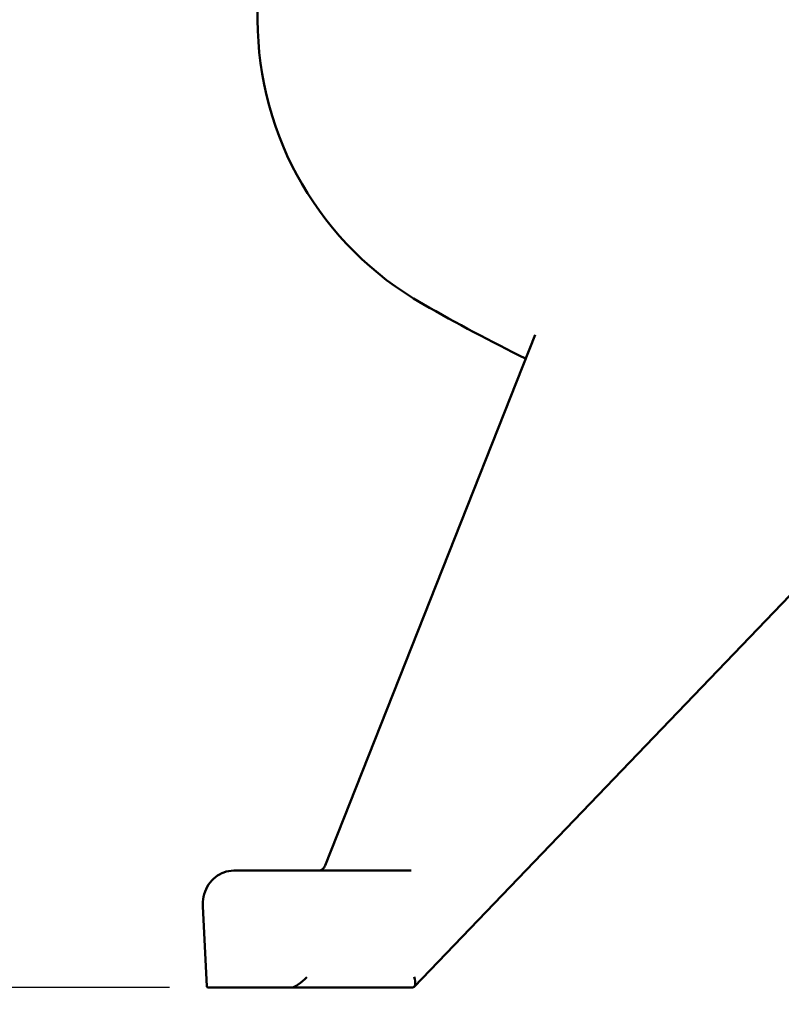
# Model space of a CAD drawing. Header units: inches. Extents: x 1 to 226, y 4 to 143.
# Tile 14 of 46: x 53.43 to 61.57, y 58.41 to 68.94. Entities that reach past the tile are written whole.
import ezdxf

# ---------------------------------------------------------------- set-up
doc = ezdxf.new("R2010")
doc.units = ezdxf.units.IN
doc.header["$LTSCALE"] = 6.666667
doc.header["$MEASUREMENT"] = 0
for name, color, linetype, lineweight in [('Dimension (ANSI)', 7, 'Continuous', 25), ('Symbol (ANSI)', 7, 'Continuous', 25), ('Visible (ANSI)', 7, 'Continuous', 50)]:
    doc.layers.add(name, color=color, linetype=linetype, lineweight=lineweight)
doc.styles.add('Note Text (ANSI)', font='tahoma.ttf')
doc.dimstyles.new('Default (ANSI)', dxfattribs={"dimscale": 6.666667, "dimtxt": 0.12, "dimasz": 0.098425, "dimexe": 0.125, "dimexo": 0.0625, "dimgap": 0.031496, "dimtad": 0, "dimtih": 1, "dimtoh": 1, "dimrnd": 1e-08, "dimzin": 4, "dimdsep": 46, "dimtxsty": 'Note Text (ANSI)', "dimcen": 0.09, "dimdle": 0.393701, "dimclrd": 256, "dimclre": 256, "dimclrt": 256, "dimadec": 0, "dimazin": 1, "dimtfac": 1, "dimtofl": 0, "dimtmove": 0, "dimatfit": 3, "dimfxl": 1, "dimtolj": 1, "dimtzin": 4, "dimlwd": -1, "dimlwe": -1, "dimarcsym": 0})
doc.dimstyles.new('Default (ANSI)$7', dxfattribs={"dimscale": 6.666667, "dimtxt": 0.12, "dimasz": 0.098425, "dimexe": 0.125, "dimexo": 0.0625, "dimgap": 0.031496, "dimtad": 0, "dimtih": 1, "dimtoh": 1, "dimrnd": 1e-08, "dimzin": 4, "dimdsep": 46, "dimtxsty": 'Note Text (ANSI)', "dimcen": 0.09, "dimdle": 0.393701, "dimclrd": 256, "dimclre": 256, "dimclrt": 256, "dimadec": 0, "dimazin": 1, "dimtfac": 1, "dimtofl": 0, "dimtmove": 0, "dimatfit": 3, "dimfxl": 1, "dimtolj": 1, "dimtzin": 4, "dimlwd": -1, "dimlwe": -1, "dimarcsym": 0})

# ---------------------------------------------------------------- blocks, each defined once
blk = doc.blocks.new('*D10')
at = {"layer": 'Defpoints', "color": 0, "transparency": 16777216}
for p in [(40.635, 128.687), (65.307, 128.687), (55.444, 58.587)]:
    blk.add_point(p, dxfattribs=at)
at = {"layer": 'Dimension (ANSI)', "transparency": 16777216}
for p, q in [((64.89, 128.687), (39.801, 128.687)), ((40.635, 128.031), (40.635, 94.263)), ((40.635, 59.243), (40.635, 93.01)), ((55.028, 58.587), (39.801, 58.587))]:
    blk.add_line(p, q, dxfattribs=at)
for points in [[(40.525, 128.031), (40.744, 128.031), (40.635, 128.687)], [(40.525, 59.243), (40.744, 59.243), (40.635, 58.587)]]:
    blk.add_solid(points, dxfattribs=at)
at = {"layer": 'Dimension (ANSI)', "transparency": 16777216, "insert": (39.316, 94.053), "char_height": 0.8, "attachment_point": 1, "style": 'Note Text (ANSI)'}
blk.add_mtext('\\A1;70.10', dxfattribs=at)

msp = doc.modelspace()

# ---------------------------------------------------------------- linework, layer by layer
at = {"layer": 'Visible (ANSI)'}
for p, q in [((55.969, 85.187), (55.969, 68.937)), ((58.934, 65.567), (56.69, 59.893)), ((63.102, 64.287), (57.641, 58.594)), ((56.7, 59.837), (55.713, 59.837)), ((57.608, 59.837), (56.7, 59.837)), ((55.384, 59.456), (55.427, 58.598)), ((55.444, 58.587), (55.438, 58.587)), ((56.319, 58.587), (55.444, 58.587)), ((56.325, 58.587), (56.319, 58.587)), ((56.325, 58.587), (57.624, 58.587))]:
    msp.add_line(p, q, dxfattribs=at)
for centre, radius, start, end in [((59.469, 68.937), 3.5, 180, 240.347), ((67.969, 83.867), 20.681, 240.347, 243.7849)]:
    msp.add_arc(centre, radius, start, end, dxfattribs=at)
for centre, major_axis, ratio, start_param, end_param in [((56.433, 58.712), (0.125, 0.119), 0.307558, 3.454305, 4.925433), ((57.581, 58.712), (-0.053, 0.123), 0.405578, 2.970338, 4.441466), ((55.546, 58.712), (0.116, 0.122), 0.227413, 2.928549, 3.354636)]:
    msp.add_ellipse(centre, major_axis=major_axis, ratio=ratio, start_param=start_param, end_param=end_param, dxfattribs=at)
for points, knots in [([(55.713, 59.837), (55.677, 59.837), (55.642, 59.831), (55.576, 59.807), (55.545, 59.79), (55.489, 59.745), (55.464, 59.718), (55.424, 59.656), (55.409, 59.622), (55.388, 59.55), (55.383, 59.512), (55.383, 59.468), (55.384, 59.462), (55.384, 59.456)], [0, 0, 0, 0, 0.292953, 0.292953, 0.585179, 0.585179, 0.88877, 0.88877, 1.202929, 1.202929, 1.517088, 1.517088, 1.570796, 1.570796, 1.570796, 1.570796]), ([(56.621, 59.837), (56.626, 59.837), (56.631, 59.837), (56.641, 59.84), (56.646, 59.842), (56.656, 59.847), (56.661, 59.851), (56.67, 59.86), (56.675, 59.865), (56.683, 59.878), (56.687, 59.885), (56.69, 59.893)], [0, 0, 0, 0, 0.219157, 0.219157, 0.438314, 0.438314, 0.657471, 0.657471, 0.876628, 0.876628, 1.095786, 1.095786, 1.095786, 1.095786])]:
    msp.add_open_spline(points, degree=3, knots=knots, dxfattribs=at)

# ---------------------------------------------------------------- dimensions: what is measured, and where the dimension line sits
at = {"layer": 'Dimension (ANSI)'}
dim = msp.add_linear_dim(base=(40.635, 128.687), p1=(55.444, 58.587), p2=(65.307, 128.687), angle=90, dimstyle='Default (ANSI)', override={"dimgap": 0.031496, "dimdec": 2, "dimtol": 0, "dimlim": 0, "dimtp": 0, "dimtm": 0, "dimtdec": 2, "dimatfit": 1}, dxfattribs=at)
dim.commit()
dim.dimension.update_dxf_attribs({"geometry": '*D10', "text_midpoint": (40.635, 93.637), "dimtype": 160})

# ---------------------------------------------------------------- leaders
at = {"layer": 'Symbol (ANSI)', "annotation_type": 0, "has_hookline": 1, "hookline_direction": 1, "text_width": 8.182}
msp.add_leader([(65.29, 60.391), (60.481, 55.398), (59.825, 55.398)], dimstyle='Default (ANSI)$7', override={"dimtad": 0}, dxfattribs=at)

doc.saveas('drawing.dxf')
